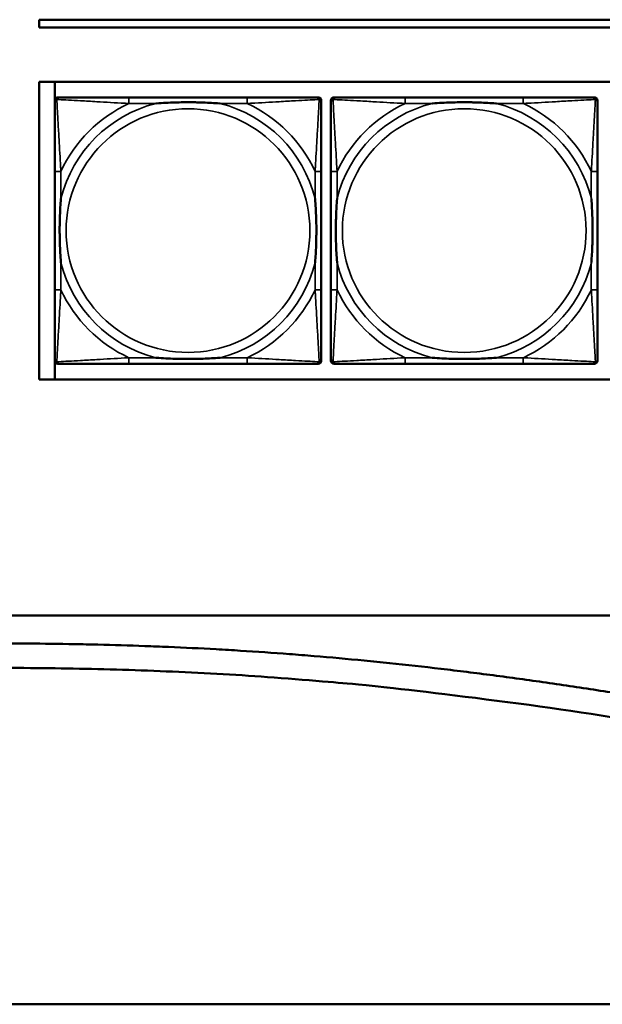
# Model space of a CAD drawing. Header units: inches. Extents: x 23.7 to 69.9, y 6 to 64.2.
# Tile 11 of 158: x 47.3 to 48.8, y 7.1 to 9.6. Entities that reach past the tile are written whole.
import ezdxf

# ---------------------------------------------------------------- set-up
doc = ezdxf.new("R2010")
doc.units = ezdxf.units.IN
doc.header["$MEASUREMENT"] = 0
doc.layers.add('Visible (ANSI)', color=7, linetype='Continuous', lineweight=50)
doc.layers.add('Visible Narrow (ANSI)', color=7, linetype='Continuous', lineweight=35)

msp = doc.modelspace()

# ---------------------------------------------------------------- linework, layer by layer
at = {"layer": 'Visible (ANSI)'}
for p, q in [((47.3347, 9.5968), (47.3347, 9.6168)), ((47.3347, 9.6168), (52.6417, 9.6168)), ((52.6417, 9.5968), (47.3347, 9.5968)), ((47.3347, 8.6922), (47.3347, 9.4568)), ((47.3347, 9.4568), (58.7487, 9.4568)), ((47.3745, 8.6922), (47.3745, 9.4568)), ((47.3825, 9.4171), (47.3865, 9.4171)), ((47.8691, 9.4171), (47.5652, 9.4171)), ((48.0479, 9.4171), (48.0518, 9.4171)), ((48.0925, 9.4171), (48.0965, 9.4171)), ((48.5791, 9.4171), (48.2752, 9.4171)), ((48.7579, 9.4171), (48.7618, 9.4171)), ((47.3746, 8.7399), (47.3746, 9.4092)), ((48.0597, 9.4092), (48.0597, 9.4053)), ((48.0846, 8.7399), (48.0846, 9.4092)), ((48.7697, 9.4092), (48.7697, 9.4053)), ((47.3747, 9.2265), (47.3747, 8.9226)), ((48.0597, 8.9226), (48.0597, 9.2265)), ((48.0847, 9.2265), (48.0847, 8.9226)), ((48.7697, 8.9226), (48.7697, 9.2265)), ((48.0597, 8.7439), (48.0597, 8.7399)), ((48.7697, 8.7439), (48.7697, 8.7399)), ((48.0518, 8.7321), (47.3825, 8.7321)), ((47.5652, 8.7321), (47.8691, 8.7321)), ((48.7618, 8.7321), (48.0925, 8.7321)), ((48.2752, 8.7321), (48.5791, 8.7321)), ((58.7487, 8.6922), (47.3347, 8.6922)), ((46.1882, 8.0855), (68.8859, 8.0855)), ((46.4782, 7.0855), (56.9359, 7.0855))]:
    msp.add_line(p, q, dxfattribs=at)
for centre, radius, start, end in [((47.3825, 9.4092), 0.00787, 90, 180), ((47.3865, 9.4053), 0.0118, 90, 180), ((48.0479, 9.4053), 0.0118, 0, 90), ((48.0518, 9.4092), 0.00787, 0, 90), ((48.0925, 9.4092), 0.00787, 90, 180), ((48.0965, 9.4053), 0.0118, 90, 180), ((48.7579, 9.4053), 0.0118, 0, 90), ((48.7618, 9.4092), 0.00787, 0, 90), ((47.3825, 8.7399), 0.00787, 180, 270), ((47.3865, 8.7439), 0.0118, 180, 270), ((48.0479, 8.7439), 0.0118, 270, 360), ((48.0518, 8.7399), 0.00787, 270, 0), ((48.0925, 8.7399), 0.00787, 180, 270), ((48.0965, 8.7439), 0.0118, 180, 270), ((48.7579, 8.7439), 0.0118, 270, 360), ((48.7618, 8.7399), 0.00787, 270, 0)]:
    msp.add_arc(centre, radius, start, end, dxfattribs=at)
for points, degree, knots in [([(47.5652, 9.4171), (47.5616, 9.4171), (47.558, 9.4171), (47.5544, 9.4171), (47.5212, 9.4171), (47.4875, 9.4171), (47.4567, 9.4171), (47.4297, 9.4171), (47.4042, 9.4171), (47.3907, 9.4171), (47.3891, 9.4171), (47.3877, 9.4171), (47.3865, 9.4171)], 3, [0, 0, 0, 0, 0.0272471, 0.0272471, 0.0272471, 0.2790553, 0.2790553, 0.2790553, 0.4988354, 0.4988354, 0.4988354, 0.5252205, 0.5252205, 0.5252205, 0.5252205]), ([(48.0479, 9.4171), (48.033, 9.4171), (47.9914, 9.4171), (47.9507, 9.4171), (47.9242, 9.4171), (47.8964, 9.4171), (47.8691, 9.4171)], 3, [-0.5252205, -0.5252205, -0.5252205, -0.5252205, -0.20743, -0.20743, -0.20743, 0, 0, 0, 0]), ([(48.2752, 9.4171), (48.2716, 9.4171), (48.268, 9.4171), (48.2644, 9.4171), (48.2312, 9.4171), (48.1975, 9.4171), (48.1667, 9.4171), (48.1397, 9.4171), (48.1142, 9.4171), (48.1007, 9.4171), (48.0991, 9.4171), (48.0977, 9.4171), (48.0965, 9.4171)], 3, [0, 0, 0, 0, 0.0272471, 0.0272471, 0.0272471, 0.2790553, 0.2790553, 0.2790553, 0.4988354, 0.4988354, 0.4988354, 0.5252205, 0.5252205, 0.5252205, 0.5252205]), ([(48.7579, 9.4171), (48.743, 9.4171), (48.7014, 9.4171), (48.6607, 9.4171), (48.6342, 9.4171), (48.6064, 9.4171), (48.5791, 9.4171)], 3, [-0.5252205, -0.5252205, -0.5252205, -0.5252205, -0.20743, -0.20743, -0.20743, 0, 0, 0, 0]), ([(47.3747, 9.4053), (47.3747, 9.3904), (47.3747, 9.3488), (47.3747, 9.3082), (47.3747, 9.2816), (47.3747, 9.2538), (47.3747, 9.2265)], 3, [-0.5252205, -0.5252205, -0.5252205, -0.5252205, -0.20743, -0.20743, -0.20743, 0, 0, 0, 0]), ([(47.6344, 9.4013), (47.6349, 9.4014), (47.6353, 9.4014), (47.6518, 9.4027), (47.6679, 9.4035), (47.6908, 9.4042), (47.6975, 9.4044), (47.7067, 9.4045), (47.7092, 9.4045), (47.7132, 9.4045), (47.7148, 9.4045), (47.718, 9.4045), (47.7195, 9.4045), (47.7231, 9.4045), (47.7251, 9.4045), (47.7313, 9.4044), (47.7354, 9.4044), (47.7452, 9.4042), (47.7508, 9.404), (47.7705, 9.4033), (47.7846, 9.4025), (47.799, 9.4014), (47.7995, 9.4014), (47.7999, 9.4013)], 3, [-0.416114, -0.416114, -0.416114, -0.416114, -0.4127691, -0.4127691, -0.2896446, -0.2896446, -0.2388934, -0.2388934, -0.2201881, -0.2201881, -0.2080204, -0.2080204, -0.196499, -0.196499, -0.1809939, -0.1809939, -0.149741, -0.149741, -0.1073162, -0.1073162, 0, 0, 0.0033356, 0.0033356, 0.0033356, 0.0033356]), ([(48.0597, 9.2265), (48.0597, 9.2301), (48.0597, 9.2337), (48.0597, 9.2373), (48.0597, 9.2705), (48.0597, 9.3042), (48.0597, 9.3351), (48.0597, 9.362), (48.0597, 9.3876), (48.0597, 9.401), (48.0597, 9.4026), (48.0597, 9.404), (48.0597, 9.4053)], 3, [0, 0, 0, 0, 0.0272471, 0.0272471, 0.0272471, 0.2790553, 0.2790553, 0.2790553, 0.4988354, 0.4988354, 0.4988354, 0.5252205, 0.5252205, 0.5252205, 0.5252205]), ([(48.0847, 9.4053), (48.0847, 9.3904), (48.0847, 9.3488), (48.0847, 9.3082), (48.0847, 9.2816), (48.0847, 9.2538), (48.0847, 9.2265)], 3, [-0.5252205, -0.5252205, -0.5252205, -0.5252205, -0.20743, -0.20743, -0.20743, 0, 0, 0, 0]), ([(48.3444, 9.4013), (48.3449, 9.4014), (48.3453, 9.4014), (48.3618, 9.4027), (48.3779, 9.4035), (48.4008, 9.4042), (48.4075, 9.4044), (48.4167, 9.4045), (48.4192, 9.4045), (48.4232, 9.4045), (48.4248, 9.4045), (48.428, 9.4045), (48.4295, 9.4045), (48.4331, 9.4045), (48.4351, 9.4045), (48.4413, 9.4044), (48.4454, 9.4044), (48.4552, 9.4042), (48.4608, 9.404), (48.4805, 9.4033), (48.4946, 9.4025), (48.509, 9.4014), (48.5095, 9.4014), (48.5099, 9.4013)], 3, [-0.416114, -0.416114, -0.416114, -0.416114, -0.4127691, -0.4127691, -0.2896446, -0.2896446, -0.2388934, -0.2388934, -0.2201881, -0.2201881, -0.2080204, -0.2080204, -0.196499, -0.196499, -0.1809939, -0.1809939, -0.149741, -0.149741, -0.1073162, -0.1073162, 0, 0, 0.0033356, 0.0033356, 0.0033356, 0.0033356]), ([(48.7697, 9.2265), (48.7697, 9.2301), (48.7697, 9.2337), (48.7697, 9.2373), (48.7697, 9.2705), (48.7697, 9.3042), (48.7697, 9.3351), (48.7697, 9.362), (48.7697, 9.3876), (48.7697, 9.401), (48.7697, 9.4026), (48.7697, 9.404), (48.7697, 9.4053)], 3, [0, 0, 0, 0, 0.0272471, 0.0272471, 0.0272471, 0.2790553, 0.2790553, 0.2790553, 0.4988354, 0.4988354, 0.4988354, 0.5252205, 0.5252205, 0.5252205, 0.5252205]), ([(47.3904, 8.9918), (47.3904, 8.9923), (47.3903, 8.9927), (47.3891, 9.0092), (47.3882, 9.0253), (47.3875, 9.0482), (47.3874, 9.0549), (47.3873, 9.0641), (47.3872, 9.0666), (47.3872, 9.0707), (47.3872, 9.0723), (47.3872, 9.0754), (47.3872, 9.0769), (47.3872, 9.0805), (47.3872, 9.0825), (47.3873, 9.0887), (47.3874, 9.0928), (47.3876, 9.1026), (47.3877, 9.1082), (47.3885, 9.1279), (47.3892, 9.142), (47.3903, 9.1565), (47.3904, 9.1569), (47.3904, 9.1573)], 3, [-0.416114, -0.416114, -0.416114, -0.416114, -0.4127691, -0.4127691, -0.2896446, -0.2896446, -0.2388934, -0.2388934, -0.2201881, -0.2201881, -0.2080204, -0.2080204, -0.196499, -0.196499, -0.1809939, -0.1809939, -0.149741, -0.149741, -0.1073162, -0.1073162, 0, 0, 0.0033356, 0.0033356, 0.0033356, 0.0033356]), ([(48.0439, 9.1573), (48.044, 9.1569), (48.044, 9.1565), (48.0452, 9.1399), (48.0461, 9.1239), (48.0468, 9.1009), (48.047, 9.0942), (48.0471, 9.0851), (48.0471, 9.0826), (48.0471, 9.0785), (48.0471, 9.0769), (48.0471, 9.0738), (48.0471, 9.0722), (48.0471, 9.0687), (48.0471, 9.0666), (48.047, 9.0605), (48.047, 9.0563), (48.0468, 9.0466), (48.0466, 9.041), (48.0459, 9.0212), (48.0451, 9.0072), (48.044, 8.9927), (48.044, 8.9923), (48.0439, 8.9918)], 3, [-0.416114, -0.416114, -0.416114, -0.416114, -0.4127691, -0.4127691, -0.2896446, -0.2896446, -0.2388934, -0.2388934, -0.2201881, -0.2201881, -0.2080204, -0.2080204, -0.196499, -0.196499, -0.1809939, -0.1809939, -0.149741, -0.149741, -0.1073162, -0.1073162, 0, 0, 0.0033356, 0.0033356, 0.0033356, 0.0033356]), ([(48.1004, 8.9918), (48.1004, 8.9923), (48.1003, 8.9927), (48.0991, 9.0092), (48.0982, 9.0253), (48.0975, 9.0482), (48.0974, 9.0549), (48.0973, 9.0641), (48.0972, 9.0666), (48.0972, 9.0707), (48.0972, 9.0723), (48.0972, 9.0754), (48.0972, 9.0769), (48.0972, 9.0805), (48.0972, 9.0825), (48.0973, 9.0887), (48.0974, 9.0928), (48.0976, 9.1026), (48.0977, 9.1082), (48.0985, 9.1279), (48.0992, 9.142), (48.1003, 9.1565), (48.1004, 9.1569), (48.1004, 9.1573)], 3, [-0.416114, -0.416114, -0.416114, -0.416114, -0.4127691, -0.4127691, -0.2896446, -0.2896446, -0.2388934, -0.2388934, -0.2201881, -0.2201881, -0.2080204, -0.2080204, -0.196499, -0.196499, -0.1809939, -0.1809939, -0.149741, -0.149741, -0.1073162, -0.1073162, 0, 0, 0.0033356, 0.0033356, 0.0033356, 0.0033356]), ([(48.7539, 9.1573), (48.754, 9.1569), (48.754, 9.1565), (48.7552, 9.1399), (48.7561, 9.1239), (48.7568, 9.1009), (48.757, 9.0942), (48.7571, 9.0851), (48.7571, 9.0826), (48.7571, 9.0785), (48.7571, 9.0769), (48.7571, 9.0738), (48.7571, 9.0722), (48.7571, 9.0687), (48.7571, 9.0666), (48.757, 9.0605), (48.757, 9.0563), (48.7568, 9.0466), (48.7566, 9.041), (48.7559, 9.0212), (48.7551, 9.0072), (48.754, 8.9927), (48.754, 8.9923), (48.7539, 8.9918)], 3, [-0.416114, -0.416114, -0.416114, -0.416114, -0.4127691, -0.4127691, -0.2896446, -0.2896446, -0.2388934, -0.2388934, -0.2201881, -0.2201881, -0.2080204, -0.2080204, -0.196499, -0.196499, -0.1809939, -0.1809939, -0.149741, -0.149741, -0.1073162, -0.1073162, 0, 0, 0.0033356, 0.0033356, 0.0033356, 0.0033356]), ([(47.3747, 8.9226), (47.3747, 8.8954), (47.3747, 8.8675), (47.3747, 8.841), (47.3747, 8.8004), (47.3747, 8.7588), (47.3747, 8.7439)], 3, [3.9382945, 3.9382945, 3.9382945, 3.9382945, 4.1457245, 4.1457245, 4.1457245, 4.463515, 4.463515, 4.463515, 4.463515]), ([(48.0597, 8.7439), (48.0597, 8.7588), (48.0597, 8.8004), (48.0597, 8.841), (48.0597, 8.8675), (48.0597, 8.8954), (48.0597, 8.9226)], 3, [-0.5252205, -0.5252205, -0.5252205, -0.5252205, -0.20743, -0.20743, -0.20743, 0, 0, 0, 0]), ([(48.0847, 8.9226), (48.0847, 8.8954), (48.0847, 8.8675), (48.0847, 8.841), (48.0847, 8.8004), (48.0847, 8.7588), (48.0847, 8.7439)], 3, [3.9382945, 3.9382945, 3.9382945, 3.9382945, 4.1457245, 4.1457245, 4.1457245, 4.463515, 4.463515, 4.463515, 4.463515]), ([(48.7697, 8.7439), (48.7697, 8.7588), (48.7697, 8.8004), (48.7697, 8.841), (48.7697, 8.8675), (48.7697, 8.8954), (48.7697, 8.9226)], 3, [-0.5252205, -0.5252205, -0.5252205, -0.5252205, -0.20743, -0.20743, -0.20743, 0, 0, 0, 0]), ([(47.7999, 8.7478), (47.7995, 8.7478), (47.799, 8.7477), (47.7846, 8.7467), (47.7705, 8.7459), (47.7508, 8.7451), (47.7452, 8.745), (47.7354, 8.7448), (47.7313, 8.7447), (47.7251, 8.7447), (47.7231, 8.7446), (47.7195, 8.7446), (47.718, 8.7446), (47.7148, 8.7446), (47.7132, 8.7446), (47.7092, 8.7447), (47.7067, 8.7447), (47.6975, 8.7448), (47.6908, 8.7449), (47.6679, 8.7456), (47.6518, 8.7465), (47.6353, 8.7477), (47.6349, 8.7478), (47.6344, 8.7478)], 3, [-0.4149464, -0.4149464, -0.4149464, -0.4149464, -0.41162, -0.41162, -0.3046026, -0.3046026, -0.2622958, -0.2622958, -0.23113, -0.23113, -0.215668, -0.215668, -0.2041787, -0.2041787, -0.1920448, -0.1920448, -0.1733916, -0.1733916, -0.1227817, -0.1227817, 0, 0, 0.0033356, 0.0033356, 0.0033356, 0.0033356]), ([(48.5099, 8.7478), (48.5095, 8.7478), (48.509, 8.7477), (48.4946, 8.7467), (48.4805, 8.7459), (48.4608, 8.7451), (48.4552, 8.745), (48.4454, 8.7448), (48.4413, 8.7447), (48.4351, 8.7447), (48.4331, 8.7446), (48.4295, 8.7446), (48.428, 8.7446), (48.4248, 8.7446), (48.4232, 8.7446), (48.4192, 8.7447), (48.4167, 8.7447), (48.4075, 8.7448), (48.4008, 8.7449), (48.3779, 8.7456), (48.3618, 8.7465), (48.3453, 8.7477), (48.3449, 8.7478), (48.3444, 8.7478)], 3, [-0.4149464, -0.4149464, -0.4149464, -0.4149464, -0.41162, -0.41162, -0.3046026, -0.3046026, -0.2622958, -0.2622958, -0.23113, -0.23113, -0.215668, -0.215668, -0.2041787, -0.2041787, -0.1920448, -0.1920448, -0.1733916, -0.1733916, -0.1227817, -0.1227817, 0, 0, 0.0033356, 0.0033356, 0.0033356, 0.0033356]), ([(47.3865, 8.7321), (47.4014, 8.7321), (47.443, 8.7321), (47.4836, 8.7321), (47.5101, 8.7321), (47.538, 8.7321), (47.5652, 8.7321)], 3, [-0.5252205, -0.5252205, -0.5252205, -0.5252205, -0.20743, -0.20743, -0.20743, 0, 0, 0, 0]), ([(47.8691, 8.7321), (47.8964, 8.7321), (47.9242, 8.7321), (47.9507, 8.7321), (47.9914, 8.7321), (48.033, 8.7321), (48.0479, 8.7321)], 3, [3.9382945, 3.9382945, 3.9382945, 3.9382945, 4.1457245, 4.1457245, 4.1457245, 4.463515, 4.463515, 4.463515, 4.463515]), ([(48.0965, 8.7321), (48.1114, 8.7321), (48.153, 8.7321), (48.1936, 8.7321), (48.2201, 8.7321), (48.248, 8.7321), (48.2752, 8.7321)], 3, [-0.5252205, -0.5252205, -0.5252205, -0.5252205, -0.20743, -0.20743, -0.20743, 0, 0, 0, 0]), ([(48.5791, 8.7321), (48.6064, 8.7321), (48.6342, 8.7321), (48.6607, 8.7321), (48.7014, 8.7321), (48.743, 8.7321), (48.7579, 8.7321)], 3, [3.9382945, 3.9382945, 3.9382945, 3.9382945, 4.1457245, 4.1457245, 4.1457245, 4.463515, 4.463515, 4.463515, 4.463515]), ([(46.4761, 8.0078), (46.5575, 8.0078), (46.7176, 8.0091), (46.914, 8.0117), (47.0902, 8.0133), (47.2079, 8.0136), (47.3262, 8.0129), (47.4055, 8.0119), (47.5053, 8.0099), (47.5857, 8.0075), (47.6872, 8.0036), (47.7691, 7.9996), (47.8727, 7.9935), (47.9564, 7.9877), (48.0624, 7.9793), (48.1482, 7.9715), (48.2568, 7.9606), (48.3448, 7.9508), (48.4563, 7.9373), (48.5466, 7.9255), (48.6609, 7.9094), (48.7535, 7.8955), (48.8707, 7.877), (48.9656, 7.8612), (49.0856, 7.8403), (49.1827, 7.8228), (49.3054, 7.7998), (49.4045, 7.7806), (49.5545, 7.7508), (49.7062, 7.7197), (49.9365, 7.6713), (50.1434, 7.6268), (50.4035, 7.5708), (50.6119, 7.5264), (50.8714, 7.4727), (51.0779, 7.4318), (51.308, 7.3891), (51.46, 7.3627), (51.6109, 7.3383), (51.7109, 7.323), (51.8352, 7.3053), (51.934, 7.2922), (52.0569, 7.2773), (52.1547, 7.2666), (52.2764, 7.2547), (52.3733, 7.2465), (52.494, 7.2378), (52.5903, 7.2321), (52.7105, 7.2267), (52.8066, 7.2236), (52.9269, 7.2214), (53.0232, 7.2209), (53.1682, 7.2222), (53.3141, 7.226), (53.5113, 7.2351), (53.6616, 7.245), (53.8145, 7.257), (53.9178, 7.2662), (54.0487, 7.2789), (54.155, 7.2901), (54.2899, 7.3053), (54.3993, 7.3184), (54.5383, 7.3358), (54.6511, 7.3506), (54.7941, 7.37), (54.9101, 7.3863), (55.057, 7.4075), (55.176, 7.425), (55.3265, 7.4477), (55.4482, 7.4663), (55.6017, 7.4901), (55.7256, 7.5095), (55.8814, 7.5341), (56.0068, 7.554), (56.1956, 7.5841), (56.3849, 7.6145), (56.6368, 7.6548), (56.8245, 7.6847), (57.0098, 7.7139), (57.1321, 7.7331), (57.2829, 7.7565), (57.4018, 7.7747), (57.5477, 7.7967), (57.6622, 7.8138), (57.8023, 7.8342), (57.9119, 7.8499), (58.0454, 7.8685), (58.1494, 7.8826), (58.2758, 7.8993), (58.3739, 7.9118), (58.4929, 7.9264), (58.585, 7.9372), (58.6965, 7.9496), (58.7826, 7.9587), (58.8866, 7.9689), (58.967, 7.9763), (59.0639, 7.9845), (59.1388, 7.9902), (59.2292, 7.9964), (59.2991, 8.0006), (59.3837, 8.0049), (59.4494, 8.0077), (59.5292, 8.0104), (59.5914, 8.012), (59.6675, 8.0133), (59.7273, 8.0139), (59.8011, 8.0142), (59.8596, 8.0141), (59.9473, 8.0137), (60.0646, 8.0126), (60.1712, 8.0119), (60.235, 8.0118)], 3, [-1, -1, -1, -1, -0.979167, -0.958333, -0.947917, -0.932292, -0.927083, -0.916667, -0.911458, -0.901042, -0.895833, -0.885417, -0.880208, -0.869792, -0.864583, -0.854167, -0.848958, -0.838542, -0.833333, -0.822917, -0.817708, -0.807292, -0.802083, -0.791667, -0.786458, -0.776042, -0.770833, -0.760417, -0.755208, -0.739583, -0.729167, -0.708333, -0.697917, -0.677083, -0.666667, -0.645833, -0.635417, -0.619792, -0.614583, -0.604167, -0.598958, -0.588542, -0.583333, -0.572917, -0.567708, -0.557292, -0.552083, -0.541667, -0.536458, -0.526042, -0.520833, -0.510417, -0.505208, -0.489583, -0.479167, -0.463542, -0.458333, -0.447917, -0.442708, -0.432292, -0.427083, -0.416667, -0.411458, -0.401042, -0.395833, -0.385417, -0.380208, -0.369792, -0.364583, -0.354167, -0.348958, -0.338542, -0.333333, -0.322917, -0.317708, -0.302083, -0.291667, -0.276042, -0.270833, -0.260417, -0.255208, -0.244792, -0.239583, -0.229167, -0.223958, -0.213542, -0.208333, -0.197917, -0.192708, -0.182292, -0.177083, -0.166667, -0.161458, -0.151042, -0.145833, -0.135417, -0.130208, -0.119792, -0.114583, -0.104167, -0.098958, -0.088542, -0.083333, -0.072917, -0.067708, -0.057292, -0.052083, -0.041667, -0.036458, -0.020833, 0, 0, 0, 0]), ([(60.235, 7.9489), (59.5864, 7.9492), (58.9396, 8.015), (54.6539, 7.2126), (51.85, 6.9426), (48.5909, 8.0662), (47.3518, 7.9444), (46.476, 7.9449)], 4, [-1, -1, -1, -1, -1, -0.718835, -0.512863, -0.297351, 0, 0, 0, 0, 0])]:
    msp.add_open_spline(points, degree=degree, knots=knots, dxfattribs=at)
at = {"layer": 'Visible Narrow (ANSI)'}
for p, q in [((47.5652, 9.4171), (47.5652, 9.4013)), ((47.8691, 9.4171), (47.8691, 9.4013)), ((48.2752, 9.4171), (48.2752, 9.4013)), ((48.5791, 9.4171), (48.5791, 9.4013)), ((47.5652, 9.4013), (47.6344, 9.4013)), ((47.7999, 9.4013), (47.8691, 9.4013)), ((48.2752, 9.4013), (48.3444, 9.4013)), ((48.5099, 9.4013), (48.5791, 9.4013)), ((47.3904, 9.2265), (47.3747, 9.2265)), ((47.3904, 9.1573), (47.3904, 9.2265)), ((48.0597, 9.2265), (48.0439, 9.2265)), ((48.0439, 9.2265), (48.0439, 9.1573)), ((48.1004, 9.2265), (48.0847, 9.2265)), ((48.1004, 9.1573), (48.1004, 9.2265)), ((48.7697, 9.2265), (48.7539, 9.2265)), ((48.7539, 9.2265), (48.7539, 9.1573)), ((47.3904, 8.9226), (47.3904, 8.9918)), ((48.0439, 8.9918), (48.0439, 8.9226)), ((48.1004, 8.9226), (48.1004, 8.9918)), ((48.7539, 8.9918), (48.7539, 8.9226)), ((47.3904, 8.9226), (47.3747, 8.9226)), ((48.0597, 8.9226), (48.0439, 8.9226)), ((48.1004, 8.9226), (48.0847, 8.9226)), ((48.7697, 8.9226), (48.7539, 8.9226)), ((47.5652, 8.7478), (47.5652, 8.7321)), ((47.6344, 8.7478), (47.5652, 8.7478)), ((47.8691, 8.7478), (47.7999, 8.7478)), ((47.8691, 8.7478), (47.8691, 8.7321)), ((48.2752, 8.7478), (48.2752, 8.7321)), ((48.3444, 8.7478), (48.2752, 8.7478)), ((48.5791, 8.7478), (48.5099, 8.7478)), ((48.5791, 8.7478), (48.5791, 8.7321))]:
    msp.add_line(p, q, dxfattribs=at)
for centre in [(47.7172, 9.0746), (48.4272, 9.0746)]:
    msp.add_circle(centre, 0.3133, dxfattribs=at)
for centre, radius, start, end in [((47.7172, 9.0746), 0.3371, 104.2103, 165.7897), ((47.7172, 9.0746), 0.3604, 114.9407, 155.0593), ((47.7172, 9.0746), 0.3371, 14.2103, 75.7897), ((47.7172, 9.0746), 0.3604, 24.9407, 65.0593), ((48.4272, 9.0746), 0.3371, 104.2103, 165.7897), ((48.4272, 9.0746), 0.3604, 114.9407, 155.0593), ((48.4272, 9.0746), 0.3371, 14.2103, 75.7897), ((48.4272, 9.0746), 0.3604, 24.9407, 65.0593), ((47.7172, 9.0746), 0.3371, 194.2103, 255.7897), ((47.7172, 9.0746), 0.3371, 284.2103, 345.7897), ((48.4272, 9.0746), 0.3371, 194.2103, 255.7897), ((48.4272, 9.0746), 0.3371, 284.2103, 345.7897), ((47.7172, 9.0746), 0.3604, 204.9407, 245.0593), ((47.7172, 9.0746), 0.3604, 294.9407, 335.0593), ((48.4272, 9.0746), 0.3604, 204.9407, 245.0593), ((48.4272, 9.0746), 0.3604, 294.9407, 335.0593)]:
    msp.add_arc(centre, radius, start, end, dxfattribs=at)
for points, knots in [([(47.3799, 9.4118), (47.3801, 9.4124), (47.3803, 9.4129), (47.3809, 9.414), (47.3812, 9.4145), (47.3818, 9.4152), (47.3821, 9.4154), (47.3825, 9.4158), (47.3826, 9.4159), (47.383, 9.4161), (47.3832, 9.4163), (47.3839, 9.4166), (47.3843, 9.4168), (47.3853, 9.417), (47.3859, 9.4171), (47.3865, 9.4171)], [-0.00012419, -0.00012419, -0.00012419, -0.00012419, 0.00449537, 0.00449537, 0.00977487, 0.00977487, 0.01307456, 0.01307456, 0.0147244, 0.0147244, 0.01736415, 0.01736415, 0.02158775, 0.02158775, 0.02627331, 0.02627331, 0.02627331, 0.02627331]), ([(48.0479, 9.4171), (48.0485, 9.4171), (48.049, 9.417), (48.05, 9.4168), (48.0505, 9.4166), (48.0511, 9.4163), (48.0514, 9.4161), (48.0517, 9.4159), (48.0519, 9.4158), (48.0523, 9.4154), (48.0525, 9.4152), (48.0531, 9.4145), (48.0535, 9.414), (48.054, 9.4129), (48.0542, 9.4124), (48.0544, 9.4118)], [-0.02627331, -0.02627331, -0.02627331, -0.02627331, -0.02158775, -0.02158775, -0.01736415, -0.01736415, -0.0147244, -0.0147244, -0.01307456, -0.01307456, -0.00977487, -0.00977487, -0.00449537, -0.00449537, 0.00012419, 0.00012419, 0.00012419, 0.00012419]), ([(48.0899, 9.4118), (48.0901, 9.4124), (48.0903, 9.4129), (48.0909, 9.414), (48.0912, 9.4145), (48.0918, 9.4152), (48.0921, 9.4154), (48.0925, 9.4158), (48.0926, 9.4159), (48.093, 9.4161), (48.0932, 9.4163), (48.0939, 9.4166), (48.0943, 9.4168), (48.0953, 9.417), (48.0959, 9.4171), (48.0965, 9.4171)], [-0.00012419, -0.00012419, -0.00012419, -0.00012419, 0.00449537, 0.00449537, 0.00977487, 0.00977487, 0.01307456, 0.01307456, 0.0147244, 0.0147244, 0.01736415, 0.01736415, 0.02158775, 0.02158775, 0.02627331, 0.02627331, 0.02627331, 0.02627331]), ([(48.7579, 9.4171), (48.7585, 9.4171), (48.759, 9.417), (48.76, 9.4168), (48.7605, 9.4166), (48.7611, 9.4163), (48.7614, 9.4161), (48.7617, 9.4159), (48.7619, 9.4158), (48.7623, 9.4154), (48.7625, 9.4152), (48.7631, 9.4145), (48.7635, 9.414), (48.764, 9.4129), (48.7642, 9.4124), (48.7644, 9.4118)], [-0.02627331, -0.02627331, -0.02627331, -0.02627331, -0.02158775, -0.02158775, -0.01736415, -0.01736415, -0.0147244, -0.0147244, -0.01307456, -0.01307456, -0.00977487, -0.00977487, -0.00449537, -0.00449537, 0.00012419, 0.00012419, 0.00012419, 0.00012419]), ([(47.3747, 9.4053), (47.3747, 9.4059), (47.3747, 9.4065), (47.375, 9.4074), (47.3751, 9.4079), (47.3755, 9.4085), (47.3756, 9.4088), (47.3759, 9.4091), (47.376, 9.4093), (47.3763, 9.4097), (47.3766, 9.4099), (47.3773, 9.4106), (47.3778, 9.4109), (47.3788, 9.4114), (47.3794, 9.4116), (47.3799, 9.4118)], [-0.02627331, -0.02627331, -0.02627331, -0.02627331, -0.02158775, -0.02158775, -0.01736415, -0.01736415, -0.0147244, -0.0147244, -0.01307456, -0.01307456, -0.00977487, -0.00977487, -0.00449537, -0.00449537, 0.00012419, 0.00012419, 0.00012419, 0.00012419]), ([(47.3904, 9.2265), (47.3902, 9.2303), (47.39, 9.2341), (47.3885, 9.2614), (47.387, 9.2856), (47.3848, 9.3234), (47.384, 9.3375), (47.382, 9.3727), (47.3809, 9.3928), (47.3801, 9.4083), (47.38, 9.4101), (47.3799, 9.4118)], [0, 0, 0, 0, 0.0278591, 0.0278591, 0.201273, 0.201273, 0.3066357, 0.3066357, 0.475216, 0.475216, 0.5007189, 0.5007189, 0.5007189, 0.5007189]), ([(47.3799, 9.4118), (47.3816, 9.4117), (47.3835, 9.4116), (47.3989, 9.4108), (47.419, 9.4097), (47.4543, 9.4077), (47.4683, 9.4069), (47.5061, 9.4047), (47.5303, 9.4033), (47.5577, 9.4018), (47.5615, 9.4016), (47.5652, 9.4013)], [-0.5007189, -0.5007189, -0.5007189, -0.5007189, -0.475216, -0.475216, -0.3066357, -0.3066357, -0.201273, -0.201273, -0.0278591, -0.0278591, 0, 0, 0, 0]), ([(47.8691, 9.4013), (47.8729, 9.4016), (47.8767, 9.4018), (47.904, 9.4033), (47.9282, 9.4047), (47.966, 9.4069), (47.9801, 9.4077), (48.0153, 9.4097), (48.0354, 9.4108), (48.0509, 9.4116), (48.0527, 9.4117), (48.0544, 9.4118)], [0, 0, 0, 0, 0.0278591, 0.0278591, 0.201273, 0.201273, 0.3066357, 0.3066357, 0.475216, 0.475216, 0.5007189, 0.5007189, 0.5007189, 0.5007189]), ([(48.0544, 9.4118), (48.0543, 9.4101), (48.0542, 9.4083), (48.0534, 9.3928), (48.0523, 9.3727), (48.0503, 9.3375), (48.0495, 9.3234), (48.0473, 9.2856), (48.0459, 9.2614), (48.0443, 9.2341), (48.0441, 9.2303), (48.0439, 9.2265)], [-0.5007189, -0.5007189, -0.5007189, -0.5007189, -0.475216, -0.475216, -0.3066357, -0.3066357, -0.201273, -0.201273, -0.0278591, -0.0278591, 0, 0, 0, 0]), ([(48.0544, 9.4118), (48.055, 9.4116), (48.0555, 9.4114), (48.0566, 9.4109), (48.0571, 9.4106), (48.0578, 9.4099), (48.058, 9.4097), (48.0584, 9.4093), (48.0585, 9.4091), (48.0587, 9.4088), (48.0589, 9.4085), (48.0592, 9.4079), (48.0594, 9.4074), (48.0596, 9.4065), (48.0597, 9.4059), (48.0597, 9.4053)], [-0.00012419, -0.00012419, -0.00012419, -0.00012419, 0.00449537, 0.00449537, 0.00977487, 0.00977487, 0.01307456, 0.01307456, 0.0147244, 0.0147244, 0.01736415, 0.01736415, 0.02158775, 0.02158775, 0.02627331, 0.02627331, 0.02627331, 0.02627331]), ([(48.0847, 9.4053), (48.0847, 9.4059), (48.0847, 9.4065), (48.085, 9.4074), (48.0851, 9.4079), (48.0855, 9.4085), (48.0856, 9.4088), (48.0859, 9.4091), (48.086, 9.4093), (48.0863, 9.4097), (48.0866, 9.4099), (48.0873, 9.4106), (48.0878, 9.4109), (48.0888, 9.4114), (48.0894, 9.4116), (48.0899, 9.4118)], [-0.02627331, -0.02627331, -0.02627331, -0.02627331, -0.02158775, -0.02158775, -0.01736415, -0.01736415, -0.0147244, -0.0147244, -0.01307456, -0.01307456, -0.00977487, -0.00977487, -0.00449537, -0.00449537, 0.00012419, 0.00012419, 0.00012419, 0.00012419]), ([(48.1004, 9.2265), (48.1002, 9.2303), (48.1, 9.2341), (48.0985, 9.2614), (48.097, 9.2856), (48.0948, 9.3234), (48.094, 9.3375), (48.092, 9.3727), (48.0909, 9.3928), (48.0901, 9.4083), (48.09, 9.4101), (48.0899, 9.4118)], [0, 0, 0, 0, 0.0278591, 0.0278591, 0.201273, 0.201273, 0.3066357, 0.3066357, 0.475216, 0.475216, 0.5007189, 0.5007189, 0.5007189, 0.5007189]), ([(48.0899, 9.4118), (48.0916, 9.4117), (48.0935, 9.4116), (48.1089, 9.4108), (48.129, 9.4097), (48.1643, 9.4077), (48.1783, 9.4069), (48.2161, 9.4047), (48.2403, 9.4033), (48.2677, 9.4018), (48.2715, 9.4016), (48.2752, 9.4013)], [-0.5007189, -0.5007189, -0.5007189, -0.5007189, -0.475216, -0.475216, -0.3066357, -0.3066357, -0.201273, -0.201273, -0.0278591, -0.0278591, 0, 0, 0, 0]), ([(48.5791, 9.4013), (48.5829, 9.4016), (48.5867, 9.4018), (48.614, 9.4033), (48.6382, 9.4047), (48.676, 9.4069), (48.6901, 9.4077), (48.7253, 9.4097), (48.7454, 9.4108), (48.7609, 9.4116), (48.7627, 9.4117), (48.7644, 9.4118)], [0, 0, 0, 0, 0.0278591, 0.0278591, 0.201273, 0.201273, 0.3066357, 0.3066357, 0.475216, 0.475216, 0.5007189, 0.5007189, 0.5007189, 0.5007189]), ([(48.7644, 9.4118), (48.7643, 9.4101), (48.7642, 9.4083), (48.7634, 9.3928), (48.7623, 9.3727), (48.7603, 9.3375), (48.7595, 9.3234), (48.7573, 9.2856), (48.7559, 9.2614), (48.7543, 9.2341), (48.7541, 9.2303), (48.7539, 9.2265)], [-0.5007189, -0.5007189, -0.5007189, -0.5007189, -0.475216, -0.475216, -0.3066357, -0.3066357, -0.201273, -0.201273, -0.0278591, -0.0278591, 0, 0, 0, 0]), ([(48.7644, 9.4118), (48.765, 9.4116), (48.7655, 9.4114), (48.7666, 9.4109), (48.7671, 9.4106), (48.7678, 9.4099), (48.768, 9.4097), (48.7684, 9.4093), (48.7685, 9.4091), (48.7687, 9.4088), (48.7689, 9.4085), (48.7692, 9.4079), (48.7694, 9.4074), (48.7696, 9.4065), (48.7697, 9.4059), (48.7697, 9.4053)], [-0.00012419, -0.00012419, -0.00012419, -0.00012419, 0.00449537, 0.00449537, 0.00977487, 0.00977487, 0.01307456, 0.01307456, 0.0147244, 0.0147244, 0.01736415, 0.01736415, 0.02158775, 0.02158775, 0.02627331, 0.02627331, 0.02627331, 0.02627331]), ([(47.3799, 8.7373), (47.38, 8.739), (47.3801, 8.7409), (47.3809, 8.7563), (47.382, 8.7764), (47.384, 8.8117), (47.3848, 8.8257), (47.387, 8.8636), (47.3885, 8.8877), (47.39, 8.9151), (47.3902, 8.9189), (47.3904, 8.9226)], [-4.4390134, -4.4390134, -4.4390134, -4.4390134, -4.4135105, -4.4135105, -4.2449302, -4.2449302, -4.1395675, -4.1395675, -3.9661536, -3.9661536, -3.9382945, -3.9382945, -3.9382945, -3.9382945]), ([(48.0439, 8.9226), (48.0441, 8.9189), (48.0443, 8.9151), (48.0459, 8.8877), (48.0473, 8.8636), (48.0495, 8.8257), (48.0503, 8.8117), (48.0523, 8.7764), (48.0534, 8.7563), (48.0542, 8.7409), (48.0543, 8.739), (48.0544, 8.7373)], [0, 0, 0, 0, 0.0278591, 0.0278591, 0.201273, 0.201273, 0.3066357, 0.3066357, 0.475216, 0.475216, 0.5007189, 0.5007189, 0.5007189, 0.5007189]), ([(48.0899, 8.7373), (48.09, 8.739), (48.0901, 8.7409), (48.0909, 8.7563), (48.092, 8.7764), (48.094, 8.8117), (48.0948, 8.8257), (48.097, 8.8636), (48.0985, 8.8877), (48.1, 8.9151), (48.1002, 8.9189), (48.1004, 8.9226)], [-4.4390134, -4.4390134, -4.4390134, -4.4390134, -4.4135105, -4.4135105, -4.2449302, -4.2449302, -4.1395675, -4.1395675, -3.9661536, -3.9661536, -3.9382945, -3.9382945, -3.9382945, -3.9382945]), ([(48.7539, 8.9226), (48.7541, 8.9189), (48.7543, 8.9151), (48.7559, 8.8877), (48.7573, 8.8636), (48.7595, 8.8257), (48.7603, 8.8117), (48.7623, 8.7764), (48.7634, 8.7563), (48.7642, 8.7409), (48.7643, 8.739), (48.7644, 8.7373)], [0, 0, 0, 0, 0.0278591, 0.0278591, 0.201273, 0.201273, 0.3066357, 0.3066357, 0.475216, 0.475216, 0.5007189, 0.5007189, 0.5007189, 0.5007189]), ([(47.3799, 8.7373), (47.3794, 8.7375), (47.3788, 8.7377), (47.3778, 8.7383), (47.3773, 8.7386), (47.3766, 8.7392), (47.3763, 8.7395), (47.376, 8.7399), (47.3759, 8.74), (47.3756, 8.7404), (47.3755, 8.7406), (47.3751, 8.7413), (47.375, 8.7417), (47.3747, 8.7427), (47.3747, 8.7433), (47.3747, 8.7439)], [-0.00012419, -0.00012419, -0.00012419, -0.00012419, 0.00449537, 0.00449537, 0.00977487, 0.00977487, 0.01307456, 0.01307456, 0.0147244, 0.0147244, 0.01736415, 0.01736415, 0.02158775, 0.02158775, 0.02627331, 0.02627331, 0.02627331, 0.02627331]), ([(47.5652, 8.7478), (47.5615, 8.7476), (47.5577, 8.7474), (47.5303, 8.7459), (47.5061, 8.7444), (47.4683, 8.7422), (47.4543, 8.7414), (47.419, 8.7394), (47.3989, 8.7383), (47.3835, 8.7375), (47.3816, 8.7374), (47.3799, 8.7373)], [0, 0, 0, 0, 0.0278591, 0.0278591, 0.201273, 0.201273, 0.3066357, 0.3066357, 0.475216, 0.475216, 0.5007189, 0.5007189, 0.5007189, 0.5007189]), ([(47.3865, 8.7321), (47.3859, 8.7321), (47.3853, 8.7321), (47.3843, 8.7324), (47.3839, 8.7325), (47.3832, 8.7329), (47.383, 8.733), (47.3826, 8.7333), (47.3825, 8.7334), (47.3821, 8.7337), (47.3818, 8.734), (47.3812, 8.7347), (47.3809, 8.7352), (47.3803, 8.7362), (47.3801, 8.7368), (47.3799, 8.7373)], [-0.02627331, -0.02627331, -0.02627331, -0.02627331, -0.02158775, -0.02158775, -0.01736415, -0.01736415, -0.0147244, -0.0147244, -0.01307456, -0.01307456, -0.00977487, -0.00977487, -0.00449537, -0.00449537, 0.00012419, 0.00012419, 0.00012419, 0.00012419]), ([(48.0544, 8.7373), (48.0527, 8.7374), (48.0509, 8.7375), (48.0354, 8.7383), (48.0153, 8.7394), (47.9801, 8.7414), (47.966, 8.7422), (47.9282, 8.7444), (47.904, 8.7459), (47.8767, 8.7474), (47.8729, 8.7476), (47.8691, 8.7478)], [-4.4390134, -4.4390134, -4.4390134, -4.4390134, -4.4135105, -4.4135105, -4.2449302, -4.2449302, -4.1395675, -4.1395675, -3.9661536, -3.9661536, -3.9382945, -3.9382945, -3.9382945, -3.9382945]), ([(48.0544, 8.7373), (48.0542, 8.7368), (48.054, 8.7362), (48.0535, 8.7352), (48.0531, 8.7347), (48.0525, 8.734), (48.0523, 8.7337), (48.0519, 8.7334), (48.0517, 8.7333), (48.0514, 8.733), (48.0511, 8.7329), (48.0505, 8.7325), (48.05, 8.7324), (48.049, 8.7321), (48.0485, 8.7321), (48.0479, 8.7321)], [-0.00012419, -0.00012419, -0.00012419, -0.00012419, 0.00449537, 0.00449537, 0.00977487, 0.00977487, 0.01307456, 0.01307456, 0.0147244, 0.0147244, 0.01736415, 0.01736415, 0.02158775, 0.02158775, 0.02627331, 0.02627331, 0.02627331, 0.02627331]), ([(48.0597, 8.7439), (48.0597, 8.7433), (48.0596, 8.7427), (48.0594, 8.7417), (48.0592, 8.7413), (48.0589, 8.7406), (48.0587, 8.7404), (48.0585, 8.74), (48.0584, 8.7399), (48.058, 8.7395), (48.0578, 8.7392), (48.0571, 8.7386), (48.0566, 8.7383), (48.0555, 8.7377), (48.055, 8.7375), (48.0544, 8.7373)], [-0.02627331, -0.02627331, -0.02627331, -0.02627331, -0.02158775, -0.02158775, -0.01736415, -0.01736415, -0.0147244, -0.0147244, -0.01307456, -0.01307456, -0.00977487, -0.00977487, -0.00449537, -0.00449537, 0.00012419, 0.00012419, 0.00012419, 0.00012419]), ([(48.0899, 8.7373), (48.0894, 8.7375), (48.0888, 8.7377), (48.0878, 8.7383), (48.0873, 8.7386), (48.0866, 8.7392), (48.0863, 8.7395), (48.086, 8.7399), (48.0859, 8.74), (48.0856, 8.7404), (48.0855, 8.7406), (48.0851, 8.7413), (48.085, 8.7417), (48.0847, 8.7427), (48.0847, 8.7433), (48.0847, 8.7439)], [-0.00012419, -0.00012419, -0.00012419, -0.00012419, 0.00449537, 0.00449537, 0.00977487, 0.00977487, 0.01307456, 0.01307456, 0.0147244, 0.0147244, 0.01736415, 0.01736415, 0.02158775, 0.02158775, 0.02627331, 0.02627331, 0.02627331, 0.02627331]), ([(48.2752, 8.7478), (48.2715, 8.7476), (48.2677, 8.7474), (48.2403, 8.7459), (48.2161, 8.7444), (48.1783, 8.7422), (48.1643, 8.7414), (48.129, 8.7394), (48.1089, 8.7383), (48.0935, 8.7375), (48.0916, 8.7374), (48.0899, 8.7373)], [0, 0, 0, 0, 0.0278591, 0.0278591, 0.201273, 0.201273, 0.3066357, 0.3066357, 0.475216, 0.475216, 0.5007189, 0.5007189, 0.5007189, 0.5007189]), ([(48.0965, 8.7321), (48.0959, 8.7321), (48.0953, 8.7321), (48.0943, 8.7324), (48.0939, 8.7325), (48.0932, 8.7329), (48.093, 8.733), (48.0926, 8.7333), (48.0925, 8.7334), (48.0921, 8.7337), (48.0918, 8.734), (48.0912, 8.7347), (48.0909, 8.7352), (48.0903, 8.7362), (48.0901, 8.7368), (48.0899, 8.7373)], [-0.02627331, -0.02627331, -0.02627331, -0.02627331, -0.02158775, -0.02158775, -0.01736415, -0.01736415, -0.0147244, -0.0147244, -0.01307456, -0.01307456, -0.00977487, -0.00977487, -0.00449537, -0.00449537, 0.00012419, 0.00012419, 0.00012419, 0.00012419]), ([(48.7644, 8.7373), (48.7627, 8.7374), (48.7609, 8.7375), (48.7454, 8.7383), (48.7253, 8.7394), (48.6901, 8.7414), (48.676, 8.7422), (48.6382, 8.7444), (48.614, 8.7459), (48.5867, 8.7474), (48.5829, 8.7476), (48.5791, 8.7478)], [-4.4390134, -4.4390134, -4.4390134, -4.4390134, -4.4135105, -4.4135105, -4.2449302, -4.2449302, -4.1395675, -4.1395675, -3.9661536, -3.9661536, -3.9382945, -3.9382945, -3.9382945, -3.9382945]), ([(48.7644, 8.7373), (48.7642, 8.7368), (48.764, 8.7362), (48.7635, 8.7352), (48.7631, 8.7347), (48.7625, 8.734), (48.7623, 8.7337), (48.7619, 8.7334), (48.7617, 8.7333), (48.7614, 8.733), (48.7611, 8.7329), (48.7605, 8.7325), (48.76, 8.7324), (48.759, 8.7321), (48.7585, 8.7321), (48.7579, 8.7321)], [-0.00012419, -0.00012419, -0.00012419, -0.00012419, 0.00449537, 0.00449537, 0.00977487, 0.00977487, 0.01307456, 0.01307456, 0.0147244, 0.0147244, 0.01736415, 0.01736415, 0.02158775, 0.02158775, 0.02627331, 0.02627331, 0.02627331, 0.02627331]), ([(48.7697, 8.7439), (48.7697, 8.7433), (48.7696, 8.7427), (48.7694, 8.7417), (48.7692, 8.7413), (48.7689, 8.7406), (48.7687, 8.7404), (48.7685, 8.74), (48.7684, 8.7399), (48.768, 8.7395), (48.7678, 8.7392), (48.7671, 8.7386), (48.7666, 8.7383), (48.7655, 8.7377), (48.765, 8.7375), (48.7644, 8.7373)], [-0.02627331, -0.02627331, -0.02627331, -0.02627331, -0.02158775, -0.02158775, -0.01736415, -0.01736415, -0.0147244, -0.0147244, -0.01307456, -0.01307456, -0.00977487, -0.00977487, -0.00449537, -0.00449537, 0.00012419, 0.00012419, 0.00012419, 0.00012419])]:
    msp.add_open_spline(points, degree=3, knots=knots, dxfattribs=at)

doc.saveas('drawing.dxf')
